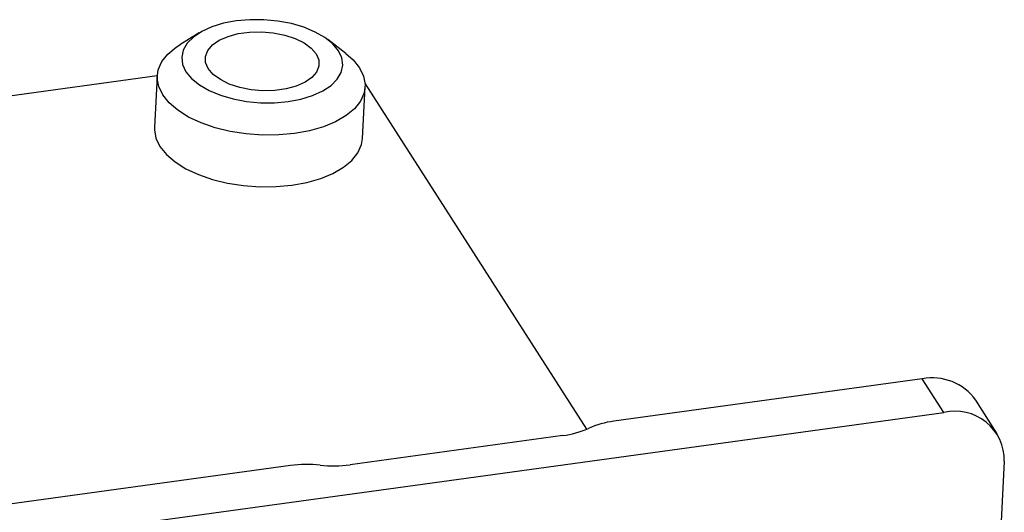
# Model space of a CAD drawing. Header units: millimetres. Extents: x 1643 to 1853, y 2203 to 2490.
# Tile 14 of 31: x 1779 to 1808, y 2314 to 2329. Entities that reach past the tile are written whole.
import ezdxf

# ---------------------------------------------------------------- set-up
doc = ezdxf.new("R2010")
doc.units = ezdxf.units.MM

msp = doc.modelspace()

# ---------------------------------------------------------------- linework, layer by layer
at = {"color": 7, "linetype": 'Continuous', "lineweight": 25}
for p, q in [((1783.9335, 2328.5635), (1783.3555, 2328.211)), ((1788.2985, 2327.953), (1787.7604, 2328.3638)), ((1714.3907, 2317.9196), (1782.6817, 2327.2934)), ((1782.681, 2327.2818), (1782.6007, 2325.7419)), ((1788.7923, 2325.4188), (1788.8726, 2326.9587)), ((1788.8724, 2327.0483), (1795.4691, 2316.7544)), ((1805.4644, 2318.2522), (1796.2824, 2316.9918)), ((1806.1069, 2317.2497), (1805.4644, 2318.2522)), ((1807.7015, 2316.6178), (1807.059, 2317.6203)), ((1728.5387, 2306.6025), (1806.1069, 2317.2497)), ((1794.7616, 2316.5649), (1788.4237, 2315.695)), ((1807.9095, 2315.7983), (1806.9832, 2298.0467)), ((1786.6459, 2315.6691), (1727.8963, 2307.605))]:
    msp.add_line(p, q, dxfattribs=at)
at = {"color": 7, "linetype": 'Continuous', "lineweight": 25, "flags": 128}
for points in [[(1788.0784, 2328.0307), (1787.91, 2328.2349), (1787.6778, 2328.4234), (1787.3887, 2328.5905), (1787.0517, 2328.7311), (1786.6768, 2328.841), (1786.2756, 2328.9168), (1785.8601, 2328.9562), (1785.4431, 2328.958), (1785.0371, 2328.9221), (1784.6546, 2328.8497), (1784.3072, 2328.743), (1784.0053, 2328.6052), (1783.7582, 2328.4404), (1783.5734, 2328.2537), (1783.4565, 2328.0508), (1783.411, 2327.8377), (1783.4384, 2327.6211), (1783.5378, 2327.4075), (1783.7062, 2327.2033), (1783.9384, 2327.0148), (1784.2274, 2326.8477), (1784.5645, 2326.7071), (1784.9393, 2326.5973), (1785.3406, 2326.5215), (1785.756, 2326.4821), (1786.1731, 2326.4803), (1786.579, 2326.5161), (1786.9615, 2326.5885), (1787.309, 2326.6952), (1787.6109, 2326.8331), (1787.858, 2326.9979), (1788.0428, 2327.1846), (1788.1597, 2327.3875), (1788.2051, 2327.6005), (1788.1777, 2327.8171), (1788.0784, 2328.0307)], [(1787.4162, 2327.9399), (1787.4946, 2327.7579), (1787.4993, 2327.5742), (1787.43, 2327.3968), (1787.2899, 2327.2336), (1787.0851, 2327.0915), (1786.8244, 2326.9769), (1786.5193, 2326.8947), (1786.1831, 2326.8486), (1785.8305, 2326.8405), (1785.4769, 2326.8708), (1785.1379, 2326.9382), (1784.8281, 2327.0397), (1784.5611, 2327.1709), (1784.3486, 2327.326), (1784.2, 2327.4984), (1784.1216, 2327.6804), (1784.1169, 2327.8641), (1784.1861, 2328.0414), (1784.3262, 2328.2047), (1784.5311, 2328.3467), (1784.7918, 2328.4613), (1785.0969, 2328.5435), (1785.4331, 2328.5897), (1785.7857, 2328.5978), (1786.1392, 2328.5675), (1786.4783, 2328.5001), (1786.7881, 2328.3986), (1787.0551, 2328.2674), (1787.2675, 2328.1122), (1787.4162, 2327.9399)], [(1788.7093, 2327.5228), (1788.8289, 2327.2747), (1788.8735, 2327.0229), (1788.8417, 2326.7735), (1788.7345, 2326.5326), (1788.5545, 2326.3061), (1788.3061, 2326.0997), (1787.9954, 2325.9185), (1787.6301, 2325.7668), (1787.2191, 2325.6485), (1786.7726, 2325.5664), (1786.3016, 2325.5225), (1785.8177, 2325.518), (1785.3328, 2325.553), (1784.8588, 2325.6266), (1784.4074, 2325.7369), (1783.9897, 2325.8813), (1783.6161, 2326.0562), (1783.2956, 2326.2573), (1783.0363, 2326.4796), (1782.8444, 2326.7178), (1782.7247, 2326.9658), (1782.6802, 2327.2176), (1782.7119, 2327.4671), (1782.8191, 2327.708), (1782.9992, 2327.9344), (1783.2476, 2328.1408), (1783.3555, 2328.211)], [(1788.2985, 2327.953), (1788.5174, 2327.7609), (1788.7093, 2327.5228)], [(1782.6007, 2325.7419), (1782.5998, 2325.6777), (1782.6444, 2325.4259), (1782.764, 2325.1779), (1782.9559, 2324.9397), (1783.2153, 2324.7174), (1783.5357, 2324.5163), (1783.9094, 2324.3414), (1784.3271, 2324.197), (1784.7784, 2324.0867), (1785.2524, 2324.0131), (1785.7374, 2323.9781), (1786.2213, 2323.9826), (1786.6923, 2324.0265), (1787.1387, 2324.1086), (1787.5497, 2324.2269), (1787.915, 2324.3786), (1788.2257, 2324.5598), (1788.4742, 2324.7662), (1788.6542, 2324.9927), (1788.7614, 2325.2336), (1788.7923, 2325.4188)]]:
    msp.add_lwpolyline(points, dxfattribs=at)
at = {"color": 7, "linetype": 'Continuous', "lineweight": 25}
for centre, radius, start, end in [((1805.7752, 2316.7085), 1.5746, 35.38145, 101.38478), ((1806.451, 2315.8319), 1.4589, 358.68225, 103.64186), ((1796.6082, 2314.3699), 2.6421, 97.08321, 114.27531), ((1794.4358, 2319.1868), 2.6421, 277.08321, 294.27531), ((1787.1448, 2311.9368), 3.7655, 84.05499, 97.61347), ((1787.9248, 2319.4273), 3.7655, 264.05499, 277.61347)]:
    msp.add_arc(centre, radius, start, end, dxfattribs=at)

doc.saveas('drawing.dxf')
